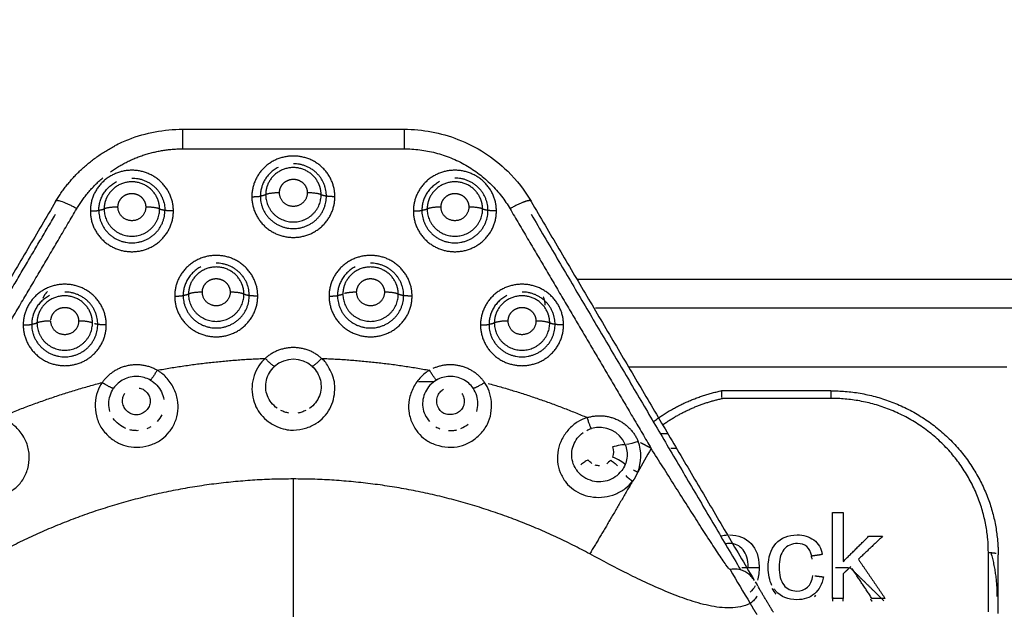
# Model space of a CAD drawing. Header units: millimetres. Extents: x 4946 to 6276, y -4769 to -3439.
# Tile 125 of 195: x 5805 to 5825, y -3741 to -3729. Entities that reach past the tile are written whole.
import ezdxf

# ---------------------------------------------------------------- set-up
doc = ezdxf.new("R2010")
doc.units = ezdxf.units.MM
doc.layers.add('ROXX_NEOmini_FIXTURE', color=7, linetype='Continuous', true_color=0x000000)
doc.dimstyles.get("Standard").update_dxf_attribs({"dimscale": 10, "dimtxt": 2.5, "dimasz": 3, "dimexe": 1, "dimexo": 0.5, "dimgap": 0.8, "dimtad": 1, "dimtoh": 1, "dimdec": 1, "dimzin": 1, "dimdsep": 46, "dimtxsty": 'Standard', "dimblk": 'OPEN90', "dimcen": 2.5, "dimadec": 1, "dimazin": 1, "dimtfac": 1, "dimtdec": 4, "dimtix": 1, "dimtofl": 0, "dimtmove": 1, "dimatfit": 3, "dimldrblk": 'OPEN90', "dimfxl": 1, "dimtolj": 1, "dimtzin": 1, "dimarcsym": 0})

# ---------------------------------------------------------------- blocks, each defined once
blk = doc.blocks.new('*D4')
at = {"layer": 'Defpoints', "color": 0}
for p in [(5752.196, -3663.256), (6119.696, -3663.256), (6119.696, -3885.816)]:
    blk.add_point(p, dxfattribs=at)
at = {"layer": 'ROXX_NEOmini_FIXTURE', "color": 0, "lineweight": -2}
for p, q in [((5752.196, -3669.257), (5752.196, -3888.817)), ((6119.696, -3669.257), (6119.696, -3888.817)), ((5758.197, -3885.816), (6113.695, -3885.816))]:
    blk.add_line(p, q, dxfattribs=at)
at = {"layer": 'ROXX_NEOmini_FIXTURE', "color": 0}
for points in [[(5758.197, -3884.816), (5758.197, -3886.817), (5752.196, -3885.816)], [(6113.695, -3886.817), (6113.695, -3884.816), (6119.696, -3885.816)]]:
    blk.add_solid(points, dxfattribs=at)
at = {"layer": 'ROXX_NEOmini_FIXTURE', "color": 0, "insert": (5935.946, -3878.915), "char_height": 9.0015, "attachment_point": 5}
blk.add_mtext('\\A1;367.5', dxfattribs=at)

msp = doc.modelspace()

# ---------------------------------------------------------------- linework, layer by layer
at = {"layer": 'ROXX_NEOmini_FIXTURE', "color": 18, "lineweight": -3, "true_color": 0x000000}
for points, knots in [([(5806.783, -3731.406), (5806.876, -3731.359), (5806.972, -3731.316), (5807.069, -3731.278), (5807.42, -3731.142), (5807.794, -3731.072), (5808.171, -3731.072)], [3.285507, 3.285507, 3.285507, 3.285507, 3.602313, 3.602313, 3.602313, 4.736216, 4.736216, 4.736216, 4.736216]), ([(5812.706, -3731.072), (5813.083, -3731.072), (5813.457, -3731.142), (5813.807, -3731.278), (5814.188, -3731.425), (5814.534, -3731.648), (5814.824, -3731.932), (5815.01, -3732.115), (5815.171, -3732.32), (5815.302, -3732.543)], [0, 0, 0, 0, 1.133904, 1.133904, 1.133904, 2.365034, 2.365034, 2.365034, 3.155462, 3.155462, 3.155462, 3.155462]), ([(5810.108, -3736.781), (5810.062, -3736.748), (5809.98, -3736.67), (5809.898, -3736.528), (5809.866, -3736.371), (5809.884, -3736.153), (5809.968, -3736.003), (5810.054, -3735.924)], [1.732385, 1.732385, 1.732385, 1.732385, 1.905623, 2.078862, 2.2521, 2.425338, 2.771815, 2.771815, 2.771815, 2.771815]), ([(5810.823, -3735.924), (5810.909, -3736.003), (5810.993, -3736.153), (5811.012, -3736.37), (5810.979, -3736.528), (5810.897, -3736.671), (5810.814, -3736.749), (5810.768, -3736.782)], [0, 0, 0, 0, 0.346477, 0.519715, 0.692954, 0.866192, 1.039431, 1.039431, 1.039431, 1.039431]), ([(5807.509, -3736.204), (5807.469, -3736.181), (5807.383, -3736.146), (5807.244, -3736.124), (5807.148, -3736.134), (5807.101, -3736.144)], [0, 0, 0, 0, 0.1416272, 0.2832544, 0.4248816, 0.4248816, 0.4248816, 0.4248816]), ([(5807.509, -3736.204), (5807.611, -3736.262), (5807.727, -3736.391), (5807.777, -3736.546), (5807.787, -3736.599)], [0, 0, 0, 0, 0.3457485, 0.5186227, 0.5186227, 0.5186227, 0.5186227]), ([(5813.368, -3736.204), (5813.266, -3736.262), (5813.15, -3736.39), (5813.082, -3736.598), (5813.078, -3736.759), (5813.125, -3736.917), (5813.188, -3737.01), (5813.226, -3737.052)], [-2.768371, -2.768371, -2.768371, -2.768371, -2.422325, -2.249301, -2.076278, -1.903255, -1.730232, -1.730232, -1.730232, -1.730232]), ([(5814.118, -3736.371), (5814.092, -3736.333), (5814.03, -3736.265), (5813.914, -3736.186), (5813.824, -3736.155), (5813.777, -3736.144)], [0, 0, 0, 0, 0.1414562, 0.2829124, 0.4243686, 0.4243686, 0.4243686, 0.4243686]), ([(5806.685, -3736.845), (5806.669, -3736.794), (5806.646, -3736.632), (5806.693, -3736.466), (5806.759, -3736.371)], [2.2473649, 2.2473649, 2.2473649, 2.2473649, 2.4202391, 2.7659876, 2.7659876, 2.7659876, 2.7659876]), ([(5814.192, -3736.845), (5814.208, -3736.793), (5814.232, -3736.632), (5814.184, -3736.467), (5814.118, -3736.371)], [-0.5190696, -0.5190696, -0.5190696, -0.5190696, -0.3460464, 0, 0, 0, 0]), ([(5803.498, -3738.272), (5803.549, -3738.338), (5803.666, -3738.45), (5803.89, -3738.571), (5804.148, -3738.616), (5804.382, -3738.6), (5804.61, -3738.513), (5804.788, -3738.395), (5804.942, -3738.198), (5805.028, -3737.959), (5805.042, -3737.695), (5804.976, -3737.452), (5804.834, -3737.227), (5804.659, -3737.075), (5804.525, -3737.007), (5804.459, -3736.983)], [0, 0, 0, 0, 0.253623, 0.507245, 0.760868, 1.01449, 1.268113, 1.521736, 1.775358, 2.028981, 2.282603, 2.536226, 2.789849, 3.043471, 3.26005, 3.26005, 3.26005, 3.26005]), ([(5816.224, -3738.031), (5816.193, -3737.984), (5816.146, -3737.884), (5816.126, -3737.704), (5816.163, -3737.536), (5816.239, -3737.394), (5816.324, -3737.311), (5816.37, -3737.278)], [0, 0, 0, 0, 0.1789414, 0.3578827, 0.5368241, 0.7157654, 0.8843232, 0.8843232, 0.8843232, 0.8843232]), ([(5819.375, -3740.08), (5819.366, -3740.081), (5819.303, -3740.004), (5819.128, -3739.745), (5818.924, -3739.434), (5818.703, -3739.089), (5818.475, -3738.731), (5818.162, -3738.237), (5817.921, -3737.856), (5817.761, -3737.601)], [-3.004404, -3.004404, -3.004404, -3.004404, -2.63416, -2.257828, -1.881497, -1.505166, -1.128835, -0.752503, 0, 0, 0, 0]), ([(5816.468, -3737.836), (5816.444, -3737.85), (5816.393, -3737.883), (5816.343, -3737.92), (5816.321, -3737.938)], [0, 0, 0, 0, 0.0924746, 0.1849492, 0.1849492, 0.1849492, 0.1849492]), ([(5816.935, -3737.843), (5816.958, -3737.859), (5817.007, -3737.896), (5817.053, -3737.937), (5817.074, -3737.956)], [0, 0, 0, 0, 0.09335, 0.1867098, 0.1867098, 0.1867098, 0.1867098]), ([(5817.242, -3738.158), (5817.263, -3738.179), (5817.309, -3738.22), (5817.357, -3738.256), (5817.379, -3738.272)], [0.1819655, 0.1819655, 0.1819655, 0.1819655, 0.2782788, 0.3724023, 0.3724023, 0.3724023, 0.3724023]), ([(5819.789, -3740.774), (5819.661, -3740.836), (5819.381, -3740.889), (5818.937, -3740.828), (5818.511, -3740.706), (5818.095, -3740.544), (5817.689, -3740.366), (5817.155, -3740.109), (5816.763, -3739.9), (5816.504, -3739.76)], [0, 0, 0, 0, 0.446258, 0.892516, 1.338774, 1.785032, 2.23129, 2.677548, 3.570064, 3.570064, 3.570064, 3.570064]), ([(5819.876, -3740.308), (5819.854, -3740.274), (5819.793, -3740.199), (5819.713, -3740.14), (5819.639, -3740.101), (5819.53, -3740.069), (5819.432, -3740.072), (5819.375, -3740.08)], [-0.7412457, -0.7412457, -0.7412457, -0.7412457, -0.645348, -0.484011, -0.322674, -0.161337, 0, 0, 0, 0])]:
    msp.add_open_spline(points, degree=3, knots=knots, dxfattribs=at)
for points, weights in [([(5808.171, -3731.072), (5808.171, -3731.072), (5808.171, -3731.472)], [1, 0.774392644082, 1]), ([(5812.706, -3731.072), (5812.706, -3731.072), (5812.706, -3731.472)], [1, 0.774392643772, 1]), ([(5805.572, -3732.552), (5806.01, -3731.809), (5806.787, -3731.413)], [1, 0.927498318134, 0.933466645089]), ([(5806.696, -3731.943), (5807.355, -3731.472), (5808.171, -3731.472)], [0.935670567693, 0.919619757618, 1]), ([(5812.706, -3731.472), (5814.151, -3731.472), (5814.872, -3732.698)], [1, 0.865857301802, 1]), ([(5810.126, -3731.853), (5809.762, -3732.038), (5809.762, -3732.441)], [0.873837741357, 0.799050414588, 1]), ([(5811.115, -3732.441), (5811.115, -3731.778), (5810.438, -3731.778)], [1, 0.70711277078, 0.999988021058]), ([(5806.005, -3732.697), (5806.217, -3732.337), (5806.538, -3732.066)], [1, 0.956533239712, 0.941265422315]), ([(5806.456, -3732.733), (5806.456, -3732.33), (5806.82, -3732.144)], [1, 0.799050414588, 0.873837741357]), ([(5807.133, -3732.07), (5807.809, -3732.07), (5807.809, -3732.733)], [1, 0.707106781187, 1]), ([(5809.933, -3732.161), (5809.871, -3732.279), (5809.871, -3732.412)], [1, 0.972640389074, 1]), ([(5811.006, -3732.412), (5811.006, -3732.279), (5810.944, -3732.161)], [1, 0.972642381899, 1]), ([(5813.432, -3732.144), (5813.068, -3732.33), (5813.068, -3732.733)], [0.873837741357, 0.799050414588, 1]), ([(5814.421, -3732.733), (5814.421, -3732.07), (5813.744, -3732.07)], [1, 0.707106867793, 0.999999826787]), ([(5806.627, -3732.453), (5806.565, -3732.571), (5806.565, -3732.704)], [1, 0.972644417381, 1]), ([(5807.7, -3732.704), (5807.7, -3732.571), (5807.638, -3732.453)], [1, 0.972646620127, 1]), ([(5809.588, -3732.452), (5809.684, -3732.452), (5809.762, -3732.441)], [1, 0.953020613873, 1]), ([(5809.871, -3732.412), (5809.84, -3732.43), (5809.762, -3732.441)], [1, 0.95297187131, 1]), ([(5810.154, -3732.372), (5809.942, -3732.372), (5809.871, -3732.412)], [1, 0.816631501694, 1]), ([(5811.006, -3732.412), (5810.935, -3732.372), (5810.723, -3732.372)], [1, 0.816622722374, 1]), ([(5811.115, -3732.441), (5811.037, -3732.43), (5811.006, -3732.412)], [1, 0.952978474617, 1]), ([(5811.288, -3732.452), (5811.193, -3732.452), (5811.115, -3732.441)], [1, 0.953020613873, 1]), ([(5813.238, -3732.453), (5813.177, -3732.571), (5813.177, -3732.704)], [1, 0.972644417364, 1]), ([(5814.311, -3732.704), (5814.311, -3732.571), (5814.25, -3732.453)], [1, 0.972646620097, 1]), ([(5806.005, -3732.697), (5805.572, -3732.452), (5805.572, -3732.552)], [1, 0.707158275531, 1]), ([(5806.848, -3732.664), (5806.636, -3732.664), (5806.565, -3732.704)], [1, 0.816620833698, 1]), ([(5807.7, -3732.704), (5807.629, -3732.664), (5807.417, -3732.664)], [1, 0.816622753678, 1]), ([(5813.46, -3732.664), (5813.248, -3732.664), (5813.177, -3732.704)], [1, 0.816620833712, 1]), ([(5814.311, -3732.704), (5814.241, -3732.664), (5814.029, -3732.664)], [1, 0.816622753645, 1]), ([(5806.283, -3732.744), (5806.378, -3732.744), (5806.456, -3732.733)], [1, 0.953020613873, 1]), ([(5806.565, -3732.704), (5806.534, -3732.722), (5806.456, -3732.733)], [1, 0.952977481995, 1]), ([(5807.809, -3732.733), (5807.731, -3732.722), (5807.7, -3732.704)], [1, 0.952978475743, 1]), ([(5807.983, -3732.744), (5807.887, -3732.744), (5807.809, -3732.733)], [1, 0.953020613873, 1]), ([(5812.894, -3732.744), (5812.99, -3732.744), (5813.068, -3732.733)], [1, 0.953020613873, 1]), ([(5813.177, -3732.704), (5813.145, -3732.722), (5813.068, -3732.733)], [1, 0.952977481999, 1]), ([(5814.421, -3732.733), (5814.343, -3732.722), (5814.311, -3732.704)], [1, 0.952978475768, 1]), ([(5814.594, -3732.744), (5814.499, -3732.744), (5814.421, -3732.733)], [1, 0.953020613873, 1]), ([(5809.536, -3734.475), (5809.536, -3733.812), (5808.859, -3733.812)], [1, 0.707106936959, 0.999999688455]), ([(5812.695, -3734.475), (5812.695, -3733.812), (5812.018, -3733.812)], [1, 0.707106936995, 0.999999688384]), ([(5808.547, -3733.887), (5808.182, -3734.072), (5808.182, -3734.475)], [0.873837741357, 0.799050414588, 1]), ([(5811.705, -3733.887), (5811.341, -3734.072), (5811.341, -3734.475)], [0.873837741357, 0.799050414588, 1]), ([(5808.353, -3734.195), (5808.292, -3734.313), (5808.292, -3734.446)], [1, 0.972644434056, 1]), ([(5809.426, -3734.446), (5809.426, -3734.313), (5809.365, -3734.195)], [1, 0.972646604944, 1]), ([(5811.512, -3734.195), (5811.451, -3734.313), (5811.451, -3734.446)], [1, 0.972644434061, 1]), ([(5812.585, -3734.446), (5812.585, -3734.313), (5812.524, -3734.195)], [1, 0.972646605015, 1]), ([(5805.446, -3734.476), (5805.082, -3734.662), (5805.082, -3735.065)], [0.873837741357, 0.799050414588, 1]), ([(5805.405, -3734.392), (5805.343, -3734.45), (5805.312, -3734.529)], [0.853595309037, 0.852310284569, 0.890418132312]), ([(5806.435, -3735.065), (5806.435, -3734.402), (5805.759, -3734.402)], [1, 0.707106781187, 1]), ([(5808.009, -3734.486), (5808.105, -3734.486), (5808.182, -3734.475)], [1, 0.953020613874, 1]), ([(5808.292, -3734.446), (5808.26, -3734.464), (5808.182, -3734.475)], [1, 0.952977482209, 1]), ([(5808.575, -3734.406), (5808.363, -3734.406), (5808.292, -3734.446)], [1, 0.816623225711, 1]), ([(5809.426, -3734.446), (5809.356, -3734.406), (5809.144, -3734.406)], [1, 0.816621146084, 1]), ([(5809.536, -3734.475), (5809.458, -3734.464), (5809.426, -3734.446)], [1, 0.952979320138, 1]), ([(5809.709, -3734.486), (5809.614, -3734.486), (5809.536, -3734.475)], [1, 0.953020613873, 1]), ([(5811.168, -3734.486), (5811.263, -3734.486), (5811.341, -3734.475)], [1, 0.953020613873, 1]), ([(5811.447, -3734.448), (5811.414, -3734.465), (5811.341, -3734.475)], [0.995139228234, 0.955548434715, 1]), ([(5811.733, -3734.406), (5811.576, -3734.406), (5811.487, -3734.432)], [1, 0.857506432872, 0.936463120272]), ([(5812.585, -3734.446), (5812.514, -3734.406), (5812.302, -3734.406)], [1, 0.81662114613, 1]), ([(5812.695, -3734.475), (5812.617, -3734.464), (5812.585, -3734.446)], [1, 0.952979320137, 1]), ([(5812.868, -3734.486), (5812.772, -3734.486), (5812.695, -3734.475)], [1, 0.953020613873, 1]), ([(5814.806, -3734.476), (5814.442, -3734.662), (5814.442, -3735.065)], [0.873837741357, 0.799050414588, 1]), ([(5815.795, -3735.065), (5815.795, -3734.402), (5815.118, -3734.402)], [1, 0.707113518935, 0.999986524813]), ([(5815.593, -3734.673), (5815.593, -3734.58), (5815.551, -3734.498)], [1, 0.911029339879, 0.876110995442]), ([(5805.253, -3734.785), (5805.191, -3734.903), (5805.191, -3735.036)], [1, 0.972640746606, 1]), ([(5806.326, -3735.036), (5806.326, -3734.903), (5806.265, -3734.785)], [1, 0.972643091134, 1]), ([(5814.612, -3734.785), (5814.551, -3734.903), (5814.551, -3735.036)], [1, 0.972644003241, 1]), ([(5815.685, -3735.036), (5815.685, -3734.903), (5815.624, -3734.785)], [1, 0.972645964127, 1]), ([(5804.909, -3735.076), (5805.004, -3735.076), (5805.082, -3735.065)], [1, 0.953020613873, 1]), ([(5805.191, -3735.036), (5805.16, -3735.054), (5805.082, -3735.065)], [1, 0.952976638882, 1]), ([(5805.474, -3734.996), (5805.262, -3734.996), (5805.191, -3735.036)], [1, 0.816627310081, 1]), ([(5806.326, -3735.036), (5806.255, -3734.996), (5806.043, -3734.996)], [1, 0.816638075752, 1]), ([(5806.435, -3735.065), (5806.394, -3735.059), (5806.365, -3735.051)], [1, 0.974644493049, 0.976631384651]), ([(5806.609, -3735.076), (5806.513, -3735.076), (5806.435, -3735.065)], [1, 0.953020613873, 1]), ([(5814.268, -3735.076), (5814.364, -3735.076), (5814.442, -3735.065)], [1, 0.953020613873, 1]), ([(5814.551, -3735.036), (5814.519, -3735.054), (5814.442, -3735.065)], [1, 0.952971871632, 1]), ([(5814.834, -3734.996), (5814.622, -3734.996), (5814.551, -3735.036)], [1, 0.816633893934, 1]), ([(5815.685, -3735.036), (5815.615, -3734.996), (5815.403, -3734.996)], [1, 0.81662111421, 1]), ([(5815.795, -3735.065), (5815.717, -3735.054), (5815.685, -3735.036)], [1, 0.952979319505, 1]), ([(5815.968, -3735.076), (5815.873, -3735.076), (5815.795, -3735.065)], [1, 0.953020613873, 1]), ([(5811.016, -3735.76), (5810.438, -3735.237), (5809.861, -3735.76)], [1, 0.733874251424, 1]), ([(5807.651, -3736.003), (5806.969, -3735.618), (5806.525, -3736.254)], [1, 0.733874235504, 1]), ([(5807.651, -3736.003), (5808.747, -3735.802), (5809.861, -3735.76)], [1, 0.997297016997, 1]), ([(5810.054, -3735.924), (5810.008, -3735.916), (5809.861, -3735.76)], [1, 0.811962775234, 1]), ([(5811.016, -3735.76), (5810.869, -3735.916), (5810.823, -3735.924)], [1, 0.811962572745, 1]), ([(5811.016, -3735.76), (5812.13, -3735.802), (5813.226, -3736.003)], [1, 0.997297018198, 1]), ([(5814.352, -3736.254), (5813.945, -3735.671), (5813.291, -3735.97)], [1, 0.750567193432, 0.968708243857]), ([(5807.651, -3736.003), (5807.543, -3736.186), (5807.509, -3736.204)], [1, 0.811962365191, 1]), ([(5813.368, -3736.204), (5813.334, -3736.186), (5813.226, -3736.003)], [1, 0.811962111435, 1]), ([(5804.424, -3736.971), (5805.448, -3736.537), (5806.525, -3736.254)], [1, 0.997297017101, 1]), ([(5806.759, -3736.371), (5806.703, -3736.373), (5806.525, -3736.254)], [1, 0.811962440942, 1]), ([(5814.352, -3736.254), (5814.174, -3736.373), (5814.118, -3736.371)], [1, 0.811963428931, 1]), ([(5814.422, -3736.273), (5815.463, -3736.551), (5816.453, -3736.971)], [0.999829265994, 0.997385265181, 1]), ([(5817.812, -3737.05), (5818.434, -3736.583), (5819.201, -3736.422)], [0.966544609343, 0.959409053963, 1]), ([(5821.438, -3736.422), (5821.438, -3736.386), (5821.438, -3736.578)], [1, 0.713250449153, 1]), ([(5821.438, -3736.422), (5824.581, -3736.422), (5824.851, -3739.49)], [1, 0.736815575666, 1]), ([(5818.07, -3737.069), (5818.598, -3736.714), (5819.222, -3736.578)], [1, 0.981743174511, 1]), ([(5824.663, -3739.739), (5824.663, -3736.578), (5821.438, -3736.578)], [1, 0.707106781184, 1]), ([(5816.453, -3736.971), (5817.204, -3736.743), (5817.494, -3737.46)], [1, 0.733874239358, 1]), ([(5816.537, -3737.196), (5816.516, -3737.173), (5816.453, -3736.971)], [1, 0.811965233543, 1]), ([(5818.016, -3737.106), (5818.043, -3737.087), (5818.07, -3737.069)], [0.998325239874, 0.999113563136, 1]), ([(5817.761, -3737.601), (5817.652, -3737.542), (5817.543, -3737.485)], [1, 0.999960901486, 0.999985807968]), ([(5810.438, -3738.227), (5807.204, -3738.227), (5804.373, -3739.76)], [1, 0.968287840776, 1]), ([(5810.438, -3742.476), (5810.438, -3740.306), (5810.438, -3738.227)], [1, 0.998842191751, 1]), ([(5816.504, -3739.76), (5813.673, -3738.227), (5810.438, -3738.227)], [1, 0.96829129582, 1]), ([(5817.379, -3738.272), (5816.934, -3739.045), (5816.504, -3739.76)], [1, 0.995782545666, 1]), ([(5824.851, -3739.49), (5824.863, -3739.634), (5824.863, -3739.778)], [1, 0.999077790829, 1]), ([(5824.821, -3739.754), (5824.761, -3739.739), (5824.663, -3739.739)], [0.860217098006, 0.833931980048, 1]), ([(5824.715, -3739.74), (5824.838, -3740.177), (5824.838, -3740.631)], [0.912686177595, 0.946611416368, 1]), ([(5820.262, -3740.953), (5820.119, -3740.715), (5819.976, -3740.478)], [1, 0.999976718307, 0.999992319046]), ([(5819.927, -3741.004), (5819.858, -3740.889), (5819.789, -3740.774)], [1, 0.999995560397, 1])]:
    msp.add_rational_spline(points, weights, degree=2, dxfattribs=at)
for points, degree in [([(5808.171, -3731.072), (5810.438, -3731.072), (5812.706, -3731.072)], 2), ([(5808.177, -3731.082), (5808.174, -3731.082), (5808.171, -3731.082)], 2), ([(5808.171, -3731.472), (5810.438, -3731.472), (5812.706, -3731.472)], 2), ([(5805.572, -3732.552), (5803.294, -3736.418), (5801.016, -3740.285)], 2), ([(5815.304, -3732.552), (5817.583, -3736.418), (5819.861, -3740.285)], 2), ([(5802.843, -3737.444), (5804.208, -3735.127), (5805.572, -3732.811)], 2), ([(5803.116, -3737.601), (5804.561, -3735.149), (5806.005, -3732.697)], 2), ([(5814.872, -3732.698), (5816.317, -3735.15), (5817.761, -3737.601)], 2), ([(5815.304, -3732.811), (5817.448, -3736.45), (5819.592, -3740.088)], 2), ([(5816.247, -3734.138), (5833.043, -3734.138), (5849.838, -3734.138)], 2), ([(5816.619, -3734.725), (5833.229, -3734.725), (5849.838, -3734.725)], 2), ([(5809.861, -3735.76), (5809.812, -3735.804), (5809.726, -3735.906), (5809.628, -3736.105), (5809.581, -3736.333), (5809.6, -3736.562), (5809.667, -3736.758), (5809.769, -3736.917), (5809.92, -3737.061), (5810.144, -3737.184), (5810.315, -3737.223), (5810.402, -3737.231), (5810.438, -3737.226)], 3), ([(5810.823, -3735.924), (5810.609, -3735.73), (5810.269, -3735.729), (5810.054, -3735.924)], 3), ([(5810.438, -3737.226), (5810.528, -3737.222), (5810.693, -3737.198), (5810.908, -3737.099), (5811.069, -3736.965), (5811.19, -3736.794), (5811.267, -3736.6), (5811.292, -3736.4), (5811.283, -3736.238), (5811.236, -3736.089), (5811.15, -3735.916), (5811.085, -3735.817), (5811.038, -3735.774), (5811.016, -3735.76)], 3), ([(5806.525, -3736.254), (5806.484, -3736.308), (5806.421, -3736.433), (5806.369, -3736.679), (5806.398, -3736.945), (5806.486, -3737.17), (5806.66, -3737.372), (5806.862, -3737.505), (5807.055, -3737.573), (5807.291, -3737.587), (5807.548, -3737.533), (5807.756, -3737.417), (5807.904, -3737.273), (5808.025, -3737.075), (5808.088, -3736.832), (5808.078, -3736.612), (5808.002, -3736.363), (5807.838, -3736.134), (5807.718, -3736.039), (5807.651, -3736.003)], 3), ([(5813.226, -3736.003), (5813.161, -3736.038), (5813.043, -3736.131), (5812.883, -3736.345), (5812.797, -3736.609), (5812.787, -3736.837), (5812.86, -3737.088), (5812.984, -3737.289), (5813.134, -3737.427), (5813.341, -3737.536), (5813.608, -3737.59), (5813.853, -3737.564), (5814.06, -3737.484), (5814.28, -3737.313), (5814.421, -3737.106), (5814.492, -3736.888), (5814.5, -3736.648), (5814.452, -3736.423), (5814.391, -3736.306), (5814.352, -3736.254)], 3), ([(5825.038, -3735.937), (5821.169, -3735.937), (5817.299, -3735.937)], 2), ([(5807.101, -3736.144), (5807.054, -3736.155), (5806.963, -3736.186), (5806.848, -3736.264), (5806.786, -3736.333), (5806.759, -3736.371)], 3), ([(5813.312, -3736.241), (5813.157, -3736.241), (5813.002, -3736.241)], 2), ([(5813.777, -3736.144), (5813.73, -3736.134), (5813.634, -3736.124), (5813.495, -3736.145), (5813.408, -3736.181), (5813.368, -3736.204)], 3), ([(5807.364, -3736.393), (5807.396, -3736.412), (5807.45, -3736.458), (5807.5, -3736.549), (5807.515, -3736.645), (5807.494, -3736.744), (5807.434, -3736.832), (5807.339, -3736.895), (5807.235, -3736.921), (5807.138, -3736.909), (5807.046, -3736.857), (5806.97, -3736.767), (5806.938, -3736.662), (5806.944, -3736.556), (5806.971, -3736.501), (5806.991, -3736.476)], 3), ([(5807.281, -3736.367), (5807.302, -3736.373), (5807.331, -3736.381), (5807.364, -3736.393)], 3), ([(5813.886, -3736.476), (5813.906, -3736.508), (5813.933, -3736.573), (5813.94, -3736.671), (5813.911, -3736.767), (5813.844, -3736.849), (5813.75, -3736.901), (5813.646, -3736.916), (5813.536, -3736.899), (5813.46, -3736.85), (5813.392, -3736.764), (5813.365, -3736.651), (5813.383, -3736.536), (5813.437, -3736.442), (5813.485, -3736.405), (5813.513, -3736.393)], 3), ([(5819.201, -3736.422), (5819.2, -3736.49), (5819.199, -3736.559)], 2), ([(5821.438, -3736.422), (5820.32, -3736.422), (5819.201, -3736.422)], 2), ([(5821.438, -3736.578), (5820.33, -3736.578), (5819.222, -3736.578)], 2), ([(5810.348, -3736.879), (5810.318, -3736.874), (5810.261, -3736.86), (5810.207, -3736.838), (5810.182, -3736.825)], 3), ([(5810.694, -3736.825), (5810.669, -3736.838), (5810.615, -3736.861), (5810.558, -3736.875), (5810.528, -3736.879)], 3), ([(5807.009, -3737.194), (5806.956, -3737.172), (5806.858, -3737.115), (5806.783, -3737.034), (5806.753, -3736.99)], 3), ([(5807.744, -3736.913), (5807.721, -3736.962), (5807.689, -3737.009), (5807.651, -3737.051)], 3), ([(5816.453, -3736.971), (5816.38, -3736.994), (5816.244, -3737.057), (5816.065, -3737.207), (5815.926, -3737.407), (5815.845, -3737.63), (5815.836, -3737.878), (5815.887, -3738.093), (5816.01, -3738.308), (5816.163, -3738.448), (5816.356, -3738.552), (5816.576, -3738.607), (5816.804, -3738.605), (5817.033, -3738.548), (5817.237, -3738.429), (5817.337, -3738.329), (5817.379, -3738.272)], 3), ([(5807.265, -3737.238), (5807.236, -3737.24), (5807.177, -3737.238), (5807.119, -3737.228), (5807.091, -3737.221)], 3), ([(5807.486, -3737.178), (5807.471, -3737.186), (5807.456, -3737.193), (5807.441, -3737.199)], 3), ([(5807.519, -3737.16), (5807.512, -3737.164), (5807.505, -3737.169), (5807.497, -3737.173)], 3), ([(5813.357, -3737.16), (5813.382, -3737.175), (5813.408, -3737.188), (5813.436, -3737.199)], 3), ([(5813.61, -3737.238), (5813.64, -3737.239), (5813.699, -3737.238), (5813.756, -3737.228), (5813.784, -3737.221)], 3), ([(5813.867, -3737.194), (5813.92, -3737.172), (5813.969, -3737.144), (5814.013, -3737.109)], 3), ([(5816.441, -3737.234), (5816.472, -3737.219), (5816.503, -3737.206), (5816.537, -3737.196)], 3), ([(5817.23, -3737.522), (5817.123, -3737.256), (5816.815, -3737.111), (5816.537, -3737.196)], 3), ([(5817.95, -3737.299), (5818.026, -3737.299), (5818.101, -3737.299)], 2), ([(5816.971, -3737.573), (5817.077, -3737.533), (5817.195, -3737.51), (5817.23, -3737.522)], 3), ([(5817.494, -3737.46), (5817.41, -3737.492), (5817.311, -3737.519), (5817.258, -3737.523)], 3), ([(5817.485, -3738.087), (5817.568, -3737.887), (5817.571, -3737.66), (5817.494, -3737.46)], 3), ([(5816.971, -3737.573), (5816.998, -3737.64), (5816.998, -3737.715), (5816.971, -3737.78)], 3), ([(5817.23, -3737.522), (5817.247, -3737.566), (5817.271, -3737.658), (5817.27, -3737.799), (5817.246, -3737.89), (5817.228, -3737.934)], 3), ([(5817.761, -3737.601), (5817.669, -3737.764), (5817.577, -3737.926), (5817.485, -3738.087)], 3), ([(5818.163, -3737.598), (5818.22, -3737.598), (5818.278, -3737.598)], 2), ([(5816.544, -3737.908), (5816.52, -3737.89), (5816.494, -3737.866), (5816.468, -3737.836)], 3), ([(5816.935, -3737.843), (5816.904, -3737.874), (5816.875, -3737.898), (5816.852, -3737.915)], 3), ([(5817.228, -3737.934), (5817.195, -3737.892), (5817.078, -3737.822), (5816.971, -3737.78)], 3), ([(5816.224, -3738.031), (5816.255, -3738.077), (5816.332, -3738.163), (5816.512, -3738.259), (5816.687, -3738.29), (5816.87, -3738.265), (5817.031, -3738.188), (5817.121, -3738.105), (5817.158, -3738.056)], 3), ([(5816.706, -3737.958), (5816.675, -3737.958), (5816.643, -3737.953), (5816.616, -3737.946)], 3), ([(5817.228, -3737.934), (5817.21, -3737.978), (5817.186, -3738.019), (5817.158, -3738.056)], 3), ([(5817.485, -3738.087), (5817.457, -3738.153), (5817.422, -3738.214), (5817.379, -3738.272)], 3), ([(5817.485, -3738.087), (5817.457, -3738.075), (5817.428, -3738.063), (5817.401, -3738.05)], 3), ([(5821.473, -3740.67), (5821.473, -3739.793), (5821.473, -3738.915)], 2), ([(5821.473, -3738.915), (5821.582, -3738.915), (5821.692, -3738.915)], 2), ([(5821.692, -3738.915), (5821.692, -3739.415), (5821.692, -3739.915)], 2), ([(5819.195, -3739.391), (5819.236, -3739.381), (5819.278, -3739.374), (5819.323, -3739.372)], 3), ([(5819.363, -3739.371), (5819.547, -3739.371), (5819.695, -3739.43), (5819.805, -3739.547)], 3), ([(5820.313, -3739.549), (5820.418, -3739.431), (5820.564, -3739.371), (5820.748, -3739.371)], 3), ([(5820.748, -3739.371), (5820.88, -3739.371), (5820.993, -3739.406), (5821.089, -3739.475)], 3), ([(5821.089, -3739.475), (5821.185, -3739.544), (5821.243, -3739.644), (5821.263, -3739.773)], 3), ([(5821.692, -3739.915), (5821.952, -3739.658), (5822.212, -3739.401)], 2), ([(5822.498, -3739.401), (5822.25, -3739.636), (5822.002, -3739.871)], 2), ([(5822.212, -3739.401), (5822.355, -3739.401), (5822.498, -3739.401)], 2), ([(5819.363, -3739.548), (5819.335, -3739.548), (5819.31, -3739.55), (5819.285, -3739.555)], 3), ([(5819.642, -3739.677), (5819.573, -3739.591), (5819.48, -3739.548), (5819.363, -3739.548)], 3), ([(5819.746, -3740.028), (5819.746, -3739.88), (5819.711, -3739.763), (5819.642, -3739.677)], 3), ([(5819.805, -3739.547), (5819.914, -3739.664), (5819.97, -3739.821), (5819.97, -3740.016)], 3), ([(5820.156, -3740.037), (5820.156, -3739.83), (5820.208, -3739.668), (5820.313, -3739.549)], 3), ([(5820.478, -3739.673), (5820.412, -3739.757), (5820.38, -3739.877), (5820.38, -3740.032)], 3), ([(5820.755, -3739.548), (5820.636, -3739.548), (5820.543, -3739.59), (5820.478, -3739.673)], 3), ([(5821.05, -3739.805), (5821.009, -3739.634), (5820.91, -3739.548), (5820.755, -3739.548)], 3), ([(5821.032, -3739.804), (5821.039, -3739.823), (5821.045, -3739.843), (5821.05, -3739.865)], 3), ([(5821.263, -3739.773), (5821.157, -3739.789), (5821.05, -3739.805)], 2), ([(5822.002, -3739.871), (5822.275, -3740.27), (5822.548, -3740.67)], 2), ([(5824.663, -3740.944), (5824.663, -3740.341), (5824.663, -3739.739)], 2), ([(5824.863, -3740.983), (5824.863, -3740.38), (5824.863, -3739.778)], 2), ([(5819.375, -3740.08), (5819.511, -3740.315), (5819.649, -3740.547), (5819.789, -3740.774)], 3), ([(5819.965, -3740.043), (5819.791, -3740.043), (5819.616, -3740.043)], 2), ([(5819.746, -3740.052), (5819.746, -3740.044), (5819.746, -3740.036), (5819.746, -3740.028)], 3), ([(5819.97, -3740.016), (5819.97, -3740.124), (5819.959, -3740.219), (5819.935, -3740.3)], 3), ([(5820.233, -3740.405), (5820.182, -3740.304), (5820.156, -3740.181), (5820.156, -3740.037)], 3), ([(5820.38, -3740.032), (5820.38, -3740.19), (5820.411, -3740.311), (5820.474, -3740.395)], 3), ([(5821.803, -3740.043), (5821.668, -3740.043), (5821.533, -3740.043)], 2), ([(5821.847, -3740.02), (5821.77, -3740.093), (5821.692, -3740.165)], 2), ([(5822.522, -3740.718), (5822.178, -3740.38), (5821.833, -3740.043)], 2), ([(5822.278, -3740.67), (5822.075, -3740.363), (5821.872, -3740.057)], 2), ([(5820.959, -3740.443), (5821.02, -3740.391), (5821.057, -3740.311), (5821.067, -3740.203)], 3), ([(5821.286, -3740.231), (5821.26, -3740.38), (5821.199, -3740.495), (5821.103, -3740.576)], 3), ([(5821.109, -3740.208), (5821.197, -3740.22), (5821.286, -3740.231)], 2), ([(5821.692, -3740.165), (5821.692, -3740.417), (5821.692, -3740.67)], 2), ([(5819.887, -3740.417), (5819.861, -3740.466), (5819.827, -3740.507), (5819.787, -3740.542)], 3), ([(5819.892, -3740.333), (5819.908, -3740.36), (5819.924, -3740.387), (5819.94, -3740.414)], 3), ([(5819.915, -3740.357), (5819.914, -3740.361), (5819.912, -3740.364), (5819.911, -3740.368)], 3), ([(5819.947, -3740.427), (5819.955, -3740.441), (5819.96, -3740.455), (5819.963, -3740.469)], 3), ([(5820.233, -3740.465), (5820.255, -3740.508), (5820.282, -3740.547), (5820.313, -3740.582)], 3), ([(5820.313, -3740.523), (5820.3, -3740.507), (5820.287, -3740.491), (5820.275, -3740.474)], 3), ([(5820.745, -3740.698), (5820.562, -3740.698), (5820.418, -3740.64), (5820.313, -3740.523)], 3), ([(5820.474, -3740.395), (5820.537, -3740.478), (5820.626, -3740.52), (5820.743, -3740.52)], 3), ([(5820.743, -3740.52), (5820.826, -3740.52), (5820.898, -3740.495), (5820.959, -3740.443)], 3), ([(5819.932, -3740.622), (5819.916, -3740.648), (5819.875, -3740.7), (5819.819, -3740.75), (5819.789, -3740.774)], 3), ([(5821.103, -3740.576), (5821.006, -3740.658), (5820.887, -3740.698), (5820.745, -3740.698)], 3), ([(5821.103, -3740.636), (5821.114, -3740.627), (5821.124, -3740.617), (5821.134, -3740.607)], 3), ([(5821.473, -3740.649), (5821.473, -3740.689), (5821.473, -3740.729)], 2), ([(5821.692, -3740.67), (5821.582, -3740.67), (5821.473, -3740.67)], 2), ([(5821.692, -3740.729), (5821.692, -3740.699), (5821.692, -3740.669)], 2), ([(5822.25, -3740.688), (5822.264, -3740.709), (5822.278, -3740.729)], 2), ([(5822.548, -3740.67), (5822.413, -3740.67), (5822.278, -3740.67)], 2)]:
    msp.add_open_spline(points, degree=degree, dxfattribs=at)
for points, weights, knots in [([(5811.288, -3732.452), (5811.288, -3731.619), (5810.438, -3731.619), (5809.588, -3731.619), (5809.588, -3732.452)], [1, 0.707106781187, 1, 0.707106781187, 1], [-2.670354, -2.670354, -2.670354, -1.335177, -1.335177, 0, 0, 0]), ([(5810.944, -3732.161), (5810.787, -3731.856), (5810.438, -3731.856), (5810.09, -3731.856), (5809.933, -3732.161)], [1, 0.85202797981, 1, 0.85202797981, 1], [-1.515768, -1.515768, -1.515768, -0.890852, -0.890852, -0.265935, -0.265935, -0.265935]), ([(5807.983, -3732.744), (5807.983, -3731.911), (5807.133, -3731.911), (5806.283, -3731.911), (5806.283, -3732.744)], [1, 0.707106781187, 1, 0.707106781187, 1], [-2.670354, -2.670354, -2.670354, -1.335177, -1.335177, 0, 0, 0]), ([(5814.594, -3732.744), (5814.594, -3731.911), (5813.744, -3731.911), (5812.894, -3731.911), (5812.894, -3732.744)], [1, 0.707106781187, 1, 0.707106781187, 1], [-2.670354, -2.670354, -2.670354, -1.335177, -1.335177, 0, 0, 0]), ([(5807.638, -3732.453), (5807.481, -3732.148), (5807.133, -3732.148), (5806.784, -3732.148), (5806.627, -3732.453)], [1, 0.852018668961, 1, 0.852018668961, 1], [-1.515794, -1.515794, -1.515794, -0.890855, -0.890855, -0.265916, -0.265916, -0.265916]), ([(5810.154, -3732.372), (5810.154, -3732.257), (5810.237, -3732.175), (5810.321, -3732.094), (5810.438, -3732.094), (5810.556, -3732.094), (5810.64, -3732.175), (5810.723, -3732.257), (5810.723, -3732.372)], [1, 0.923879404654, 1, 0.923879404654, 1, 0.923879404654, 1, 0.923879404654, 1], [0, 0, 0, 0.2233362, 0.2233362, 0.4466723, 0.4466723, 0.6700085, 0.6700085, 0.8933447, 0.8933447, 0.8933447]), ([(5814.25, -3732.453), (5814.093, -3732.148), (5813.744, -3732.148), (5813.396, -3732.148), (5813.238, -3732.453)], [1, 0.852018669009, 1, 0.852018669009, 1], [-1.515794, -1.515794, -1.515794, -0.890855, -0.890855, -0.265916, -0.265916, -0.265916]), ([(5806.848, -3732.664), (5806.848, -3732.549), (5806.931, -3732.467), (5807.015, -3732.385), (5807.133, -3732.385), (5807.25, -3732.385), (5807.334, -3732.467), (5807.417, -3732.549), (5807.417, -3732.664)], [1, 0.923879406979, 1, 0.923879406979, 1, 0.923879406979, 1, 0.923879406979, 1], [0, 0, 0, 0.2233362, 0.2233362, 0.4466724, 0.4466724, 0.6700086, 0.6700086, 0.8933448, 0.8933448, 0.8933448]), ([(5809.588, -3732.452), (5809.588, -3733.285), (5810.438, -3733.285), (5811.288, -3733.285), (5811.288, -3732.452)], [1, 0.707106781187, 1, 0.707106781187, 1], [-2.670354, -2.670354, -2.670354, -1.335177, -1.335177, 0, 0, 0]), ([(5809.762, -3732.441), (5809.762, -3733.104), (5810.438, -3733.104), (5811.115, -3733.104), (5811.115, -3732.441)], [1, 0.707106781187, 1, 0.707106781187, 1], [0, 0, 0, 1.063107, 1.063107, 2.126214, 2.126214, 2.126214]), ([(5809.871, -3732.412), (5809.871, -3732.968), (5810.438, -3732.968), (5811.006, -3732.968), (5811.006, -3732.412)], [1, 0.707110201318, 1, 0.707110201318, 1], [-1.781672, -1.781672, -1.781672, -0.890836, -0.890836, 0, 0, 0]), ([(5810.723, -3732.372), (5810.723, -3732.651), (5810.438, -3732.651), (5810.154, -3732.651), (5810.154, -3732.372)], [1, 0.707107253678, 1, 0.707107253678, 1], [0, 0, 0, 0.4466716, 0.4466716, 0.8933431, 0.8933431, 0.8933431]), ([(5813.46, -3732.664), (5813.46, -3732.549), (5813.543, -3732.467), (5813.627, -3732.385), (5813.744, -3732.385), (5813.862, -3732.385), (5813.945, -3732.467), (5814.029, -3732.549), (5814.029, -3732.664)], [1, 0.923879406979, 1, 0.923879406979, 1, 0.923879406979, 1, 0.923879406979, 1], [0, 0, 0, 0.2233362, 0.2233362, 0.4466724, 0.4466724, 0.6700086, 0.6700086, 0.8933448, 0.8933448, 0.8933448]), ([(5807.417, -3732.664), (5807.417, -3732.943), (5807.133, -3732.943), (5806.848, -3732.943), (5806.848, -3732.664)], [1, 0.707107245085, 1, 0.707107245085, 1], [0, 0, 0, 0.4466716, 0.4466716, 0.8933433, 0.8933433, 0.8933433]), ([(5814.029, -3732.664), (5814.029, -3732.943), (5813.744, -3732.943), (5813.46, -3732.943), (5813.46, -3732.664)], [1, 0.707107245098, 1, 0.707107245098, 1], [0, 0, 0, 0.4466716, 0.4466716, 0.8933433, 0.8933433, 0.8933433]), ([(5815.304, -3732.552), (5815.304, -3732.51), (5815.178, -3732.553), (5815.051, -3732.596), (5814.872, -3732.698)], [1, 0.923878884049, 1, 0.923878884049, 1], [-0.7854016, -0.7854016, -0.7854016, -0.3927008, -0.3927008, 0, 0, 0]), ([(5806.283, -3732.744), (5806.283, -3733.577), (5807.133, -3733.577), (5807.983, -3733.577), (5807.983, -3732.744)], [1, 0.707106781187, 1, 0.707106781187, 1], [-2.670354, -2.670354, -2.670354, -1.335177, -1.335177, 0, 0, 0]), ([(5806.456, -3732.733), (5806.456, -3733.396), (5807.133, -3733.396), (5807.809, -3733.396), (5807.809, -3732.733)], [1, 0.707106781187, 1, 0.707106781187, 1], [0, 0, 0, 1.063107, 1.063107, 2.126214, 2.126214, 2.126214]), ([(5806.565, -3732.704), (5806.565, -3733.26), (5807.133, -3733.26), (5807.7, -3733.26), (5807.7, -3732.704)], [1, 0.707110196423, 1, 0.707110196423, 1], [-1.781678, -1.781678, -1.781678, -0.890839, -0.890839, 0, 0, 0]), ([(5812.894, -3732.744), (5812.894, -3733.577), (5813.744, -3733.577), (5814.594, -3733.577), (5814.594, -3732.744)], [1, 0.707106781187, 1, 0.707106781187, 1], [-2.670354, -2.670354, -2.670354, -1.335177, -1.335177, 0, 0, 0]), ([(5813.068, -3732.733), (5813.068, -3733.396), (5813.744, -3733.396), (5814.421, -3733.396), (5814.421, -3732.733)], [1, 0.707106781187, 1, 0.707106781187, 1], [0, 0, 0, 1.063107, 1.063107, 2.126214, 2.126214, 2.126214]), ([(5813.177, -3732.704), (5813.177, -3733.26), (5813.744, -3733.26), (5814.311, -3733.26), (5814.311, -3732.704)], [1, 0.707110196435, 1, 0.707110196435, 1], [-1.781678, -1.781678, -1.781678, -0.890839, -0.890839, 0, 0, 0]), ([(5809.709, -3734.486), (5809.709, -3733.653), (5808.859, -3733.653), (5808.009, -3733.653), (5808.009, -3734.486)], [1, 0.707106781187, 1, 0.707106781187, 1], [-2.670354, -2.670354, -2.670354, -1.335177, -1.335177, 0, 0, 0]), ([(5812.868, -3734.486), (5812.868, -3733.653), (5812.018, -3733.653), (5811.168, -3733.653), (5811.168, -3734.486)], [1, 0.707106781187, 1, 0.707106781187, 1], [-2.670354, -2.670354, -2.670354, -1.335177, -1.335177, 0, 0, 0]), ([(5809.365, -3734.195), (5809.208, -3733.89), (5808.859, -3733.89), (5808.511, -3733.89), (5808.353, -3734.195)], [1, 0.852018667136, 1, 0.852018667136, 1], [-1.515795, -1.515795, -1.515795, -0.890856, -0.890856, -0.265916, -0.265916, -0.265916]), ([(5812.524, -3734.195), (5812.366, -3733.89), (5812.018, -3733.89), (5811.669, -3733.89), (5811.512, -3734.195)], [1, 0.852018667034, 1, 0.852018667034, 1], [-1.515795, -1.515795, -1.515795, -0.890856, -0.890856, -0.265916, -0.265916, -0.265916]), ([(5806.609, -3735.076), (5806.609, -3734.243), (5805.759, -3734.243), (5804.909, -3734.243), (5804.909, -3735.076)], [1, 0.707106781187, 1, 0.707106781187, 1], [-2.670354, -2.670354, -2.670354, -1.335177, -1.335177, 0, 0, 0]), ([(5808.575, -3734.406), (5808.575, -3734.291), (5808.658, -3734.209), (5808.741, -3734.128), (5808.859, -3734.128), (5808.977, -3734.128), (5809.06, -3734.209), (5809.144, -3734.291), (5809.144, -3734.406)], [1, 0.923879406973, 1, 0.923879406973, 1, 0.923879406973, 1, 0.923879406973, 1], [0, 0, 0, 0.2233372, 0.2233372, 0.4466743, 0.4466743, 0.6700115, 0.6700115, 0.8933487, 0.8933487, 0.8933487]), ([(5811.733, -3734.406), (5811.733, -3734.291), (5811.817, -3734.209), (5811.9, -3734.128), (5812.018, -3734.128), (5812.135, -3734.128), (5812.219, -3734.209), (5812.302, -3734.291), (5812.302, -3734.406)], [1, 0.923879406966, 1, 0.923879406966, 1, 0.923879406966, 1, 0.923879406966, 1], [0, 0, 0, 0.2233372, 0.2233372, 0.4466743, 0.4466743, 0.6700115, 0.6700115, 0.8933487, 0.8933487, 0.8933487]), ([(5815.968, -3735.076), (5815.968, -3734.243), (5815.118, -3734.243), (5814.268, -3734.243), (5814.268, -3735.076)], [1, 0.707106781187, 1, 0.707106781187, 1], [-2.670354, -2.670354, -2.670354, -1.335177, -1.335177, 0, 0, 0]), ([(5806.265, -3734.785), (5806.107, -3734.48), (5805.759, -3734.48), (5805.41, -3734.48), (5805.253, -3734.785)], [1, 0.852026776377, 1, 0.852026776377, 1], [-1.515772, -1.515772, -1.515772, -0.890853, -0.890853, -0.265933, -0.265933, -0.265933]), ([(5808.009, -3734.486), (5808.009, -3735.319), (5808.859, -3735.319), (5809.709, -3735.319), (5809.709, -3734.486)], [1, 0.707106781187, 1, 0.707106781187, 1], [-2.670354, -2.670354, -2.670354, -1.335177, -1.335177, 0, 0, 0]), ([(5808.182, -3734.475), (5808.182, -3735.138), (5808.859, -3735.138), (5809.536, -3735.138), (5809.536, -3734.475)], [1, 0.707106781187, 1, 0.707106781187, 1], [0, 0, 0, 1.063107, 1.063107, 2.126214, 2.126214, 2.126214]), ([(5808.292, -3734.446), (5808.292, -3735.002), (5808.859, -3735.002), (5809.426, -3735.002), (5809.426, -3734.446)], [1, 0.707110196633, 1, 0.707110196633, 1], [-1.781679, -1.781679, -1.781679, -0.890839, -0.890839, 0, 0, 0]), ([(5809.144, -3734.406), (5809.144, -3734.685), (5808.859, -3734.685), (5808.575, -3734.685), (5808.575, -3734.406)], [1, 0.707107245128, 1, 0.707107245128, 1], [0, 0, 0, 0.4466736, 0.4466736, 0.8933472, 0.8933472, 0.8933472]), ([(5811.168, -3734.486), (5811.168, -3735.319), (5812.018, -3735.319), (5812.868, -3735.319), (5812.868, -3734.486)], [1, 0.707106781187, 1, 0.707106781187, 1], [-2.670354, -2.670354, -2.670354, -1.335177, -1.335177, 0, 0, 0]), ([(5811.341, -3734.475), (5811.341, -3735.138), (5812.018, -3735.138), (5812.695, -3735.138), (5812.695, -3734.475)], [1, 0.707106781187, 1, 0.707106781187, 1], [0, 0, 0, 1.063107, 1.063107, 2.126214, 2.126214, 2.126214]), ([(5811.451, -3734.457), (5811.461, -3735.002), (5812.018, -3735.002), (5812.585, -3735.002), (5812.585, -3734.446)], [0.992301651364, 0.711011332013, 1, 0.707110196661, 1], [-1.769813, -1.769813, -1.769813, -0.890839, -0.890839, 0, 0, 0]), ([(5812.302, -3734.406), (5812.302, -3734.685), (5812.018, -3734.685), (5811.733, -3734.685), (5811.733, -3734.406)], [1, 0.707107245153, 1, 0.707107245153, 1], [0, 0, 0, 0.4466736, 0.4466736, 0.8933472, 0.8933472, 0.8933472]), ([(5815.624, -3734.785), (5815.467, -3734.48), (5815.118, -3734.48), (5814.77, -3734.48), (5814.612, -3734.785)], [1, 0.852019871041, 1, 0.852019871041, 1], [-1.515787, -1.515787, -1.515787, -0.890852, -0.890852, -0.265918, -0.265918, -0.265918]), ([(5805.476, -3734.968), (5805.486, -3734.869), (5805.558, -3734.799), (5805.641, -3734.717), (5805.759, -3734.717), (5805.876, -3734.717), (5805.96, -3734.799), (5806.043, -3734.881), (5806.043, -3734.996)], [0.982632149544, 0.933876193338, 1, 0.923879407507, 1, 0.923879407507, 1, 0.923879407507, 1], [0.029331, 0.029331, 0.029331, 0.223341, 0.223341, 0.4466819, 0.4466819, 0.6700229, 0.6700229, 0.8933638, 0.8933638, 0.8933638]), ([(5814.834, -3734.996), (5814.834, -3734.881), (5814.917, -3734.799), (5815.001, -3734.717), (5815.118, -3734.717), (5815.236, -3734.717), (5815.319, -3734.799), (5815.403, -3734.881), (5815.403, -3734.996)], [1, 0.923879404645, 1, 0.923879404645, 1, 0.923879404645, 1, 0.923879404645, 1], [0, 0, 0, 0.2233371, 0.2233371, 0.4466743, 0.4466743, 0.6700114, 0.6700114, 0.8933486, 0.8933486, 0.8933486]), ([(5804.909, -3735.076), (5804.909, -3735.909), (5805.759, -3735.909), (5806.609, -3735.909), (5806.609, -3735.076)], [1, 0.707106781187, 1, 0.707106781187, 1], [-2.670354, -2.670354, -2.670354, -1.335177, -1.335177, 0, 0, 0]), ([(5805.082, -3735.065), (5805.082, -3735.728), (5805.759, -3735.728), (5806.435, -3735.728), (5806.435, -3735.065)], [1, 0.707106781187, 1, 0.707106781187, 1], [0, 0, 0, 1.063107, 1.063107, 2.126214, 2.126214, 2.126214]), ([(5805.191, -3735.036), (5805.191, -3735.592), (5805.759, -3735.592), (5806.326, -3735.592), (5806.326, -3735.036)], [1, 0.707110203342, 1, 0.707110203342, 1], [-1.781672, -1.781672, -1.781672, -0.890836, -0.890836, 0, 0, 0]), ([(5806.043, -3734.996), (5806.043, -3735.275), (5805.759, -3735.275), (5805.474, -3735.275), (5805.474, -3734.996)], [1, 0.707107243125, 1, 0.707107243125, 1], [0, 0, 0, 0.4466812, 0.4466812, 0.8933623, 0.8933623, 0.8933623]), ([(5814.268, -3735.076), (5814.268, -3735.909), (5815.118, -3735.909), (5815.968, -3735.909), (5815.968, -3735.076)], [1, 0.707106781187, 1, 0.707106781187, 1], [-2.670354, -2.670354, -2.670354, -1.335177, -1.335177, 0, 0, 0]), ([(5814.442, -3735.065), (5814.442, -3735.728), (5815.118, -3735.728), (5815.795, -3735.728), (5815.795, -3735.065)], [1, 0.707106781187, 1, 0.707106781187, 1], [0, 0, 0, 1.063107, 1.063107, 2.126214, 2.126214, 2.126214]), ([(5814.551, -3735.036), (5814.551, -3735.592), (5815.118, -3735.592), (5815.685, -3735.592), (5815.685, -3735.036)], [1, 0.707110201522, 1, 0.707110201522, 1], [-1.781673, -1.781673, -1.781673, -0.890836, -0.890836, 0, 0, 0]), ([(5815.403, -3734.996), (5815.403, -3735.275), (5815.118, -3735.275), (5814.834, -3735.275), (5814.834, -3734.996)], [1, 0.707107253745, 1, 0.707107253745, 1], [0, 0, 0, 0.4466735, 0.4466735, 0.8933471, 0.8933471, 0.8933471])]:
    msp.add_rational_spline(points, weights, degree=2, knots=knots, dxfattribs=at)

# ---------------------------------------------------------------- dimensions: what is measured, and where the dimension line sits
at = {"layer": 'ROXX_NEOmini_FIXTURE', "color": 5, "true_color": 0x0000ff}
dim = msp.add_linear_dim(base=(6119.696, -3885.816), p1=(5752.196, -3663.256), p2=(6119.696, -3663.256), dimstyle='Standard', override={"dimscale": 3.0005, "dimtxt": 3, "dimasz": 2, "dimexe": 1, "dimexo": 2, "dimgap": 0.8, "dimtad": 1, "dimtih": 0, "dimtoh": 0, "dimdec": 1, "dimlfac": 1, "dimzin": 1, "dimtxsty": 'Standard', "dimsah": 0, "dimcen": 2.5, "dimadec": 1, "dimazin": 1, "dimtix": 0, "dimtmove": 0, "dimtzin": 1}, dxfattribs=at)
dim.commit()
dim.dimension.update_dxf_attribs({"geometry": '*D4', "text_midpoint": (5935.946, -3878.915)})

doc.saveas('drawing.dxf')
